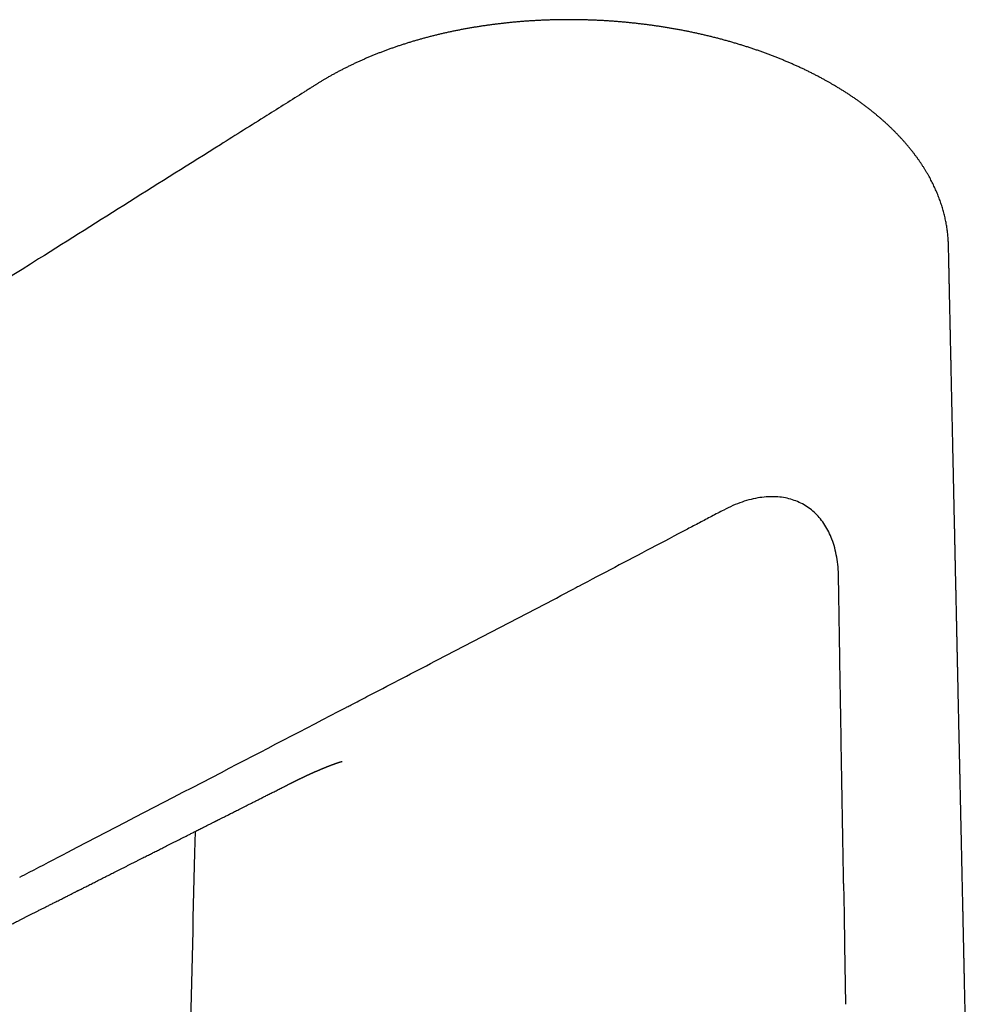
# Model space of a CAD drawing. Header units: millimetres. Extents: x 8 to 609, y 12 to 425.
# Tile 7 of 32: x 522 to 587, y 159 to 226. Entities that reach past the tile are written whole.
import ezdxf

# ---------------------------------------------------------------- set-up
doc = ezdxf.new("R2010")
doc.units = ezdxf.units.MM

msp = doc.modelspace()

# ---------------------------------------------------------------- linework, layer by layer
at = {"color": 7, "linetype": 'Continuous', "lineweight": 30}
for p, q in [((585.064, 210.678), (585.064, 210.675)), ((540.21, 174.01), (540.209, 174.009)), ((533.757, 170.75), (533.723, 169.296))]:
    msp.add_line(p, q, dxfattribs=at)
at = {"color": 7, "linetype": 'Continuous', "lineweight": 30, "flags": 128}
msp.add_lwpolyline([(577.922, 167.224), (577.958, 165.119), (577.994, 163.014), (578.063, 158.984)], dxfattribs=at)
at = {"color": 7, "linetype": 'Continuous', "lineweight": 30}
for points, knots in [([(577.082, 221.696), (577.054, 221.712), (576.97, 221.761), (576.825, 221.844), (576.64, 221.948), (576.439, 222.058), (576.226, 222.171), (576.008, 222.285), (575.787, 222.398), (575.565, 222.509), (575.34, 222.618), (575.113, 222.725), (574.885, 222.831), (574.656, 222.935), (574.427, 223.037), (574.197, 223.137), (573.965, 223.236), (573.732, 223.332), (573.497, 223.428), (573.261, 223.521), (573.023, 223.613), (572.784, 223.704), (572.543, 223.793), (572.3, 223.88), (572.056, 223.966), (571.81, 224.05), (571.563, 224.133), (571.315, 224.214), (571.065, 224.293), (570.815, 224.37), (570.562, 224.446), (570.308, 224.521), (570.053, 224.593), (569.797, 224.664), (569.541, 224.733), (569.284, 224.8), (569.026, 224.866), (568.767, 224.93), (568.507, 224.992), (568.247, 225.052), (567.985, 225.111), (567.722, 225.168), (567.458, 225.224), (567.193, 225.277), (566.927, 225.329), (566.659, 225.379), (566.392, 225.428), (566.124, 225.474), (565.855, 225.519), (565.586, 225.562), (565.316, 225.603), (565.046, 225.643), (564.775, 225.68), (564.504, 225.716), (564.233, 225.75), (563.96, 225.782), (563.688, 225.813), (563.415, 225.841), (563.141, 225.868), (562.867, 225.893), (562.593, 225.916), (562.32, 225.938), (562.046, 225.957), (561.772, 225.975), (561.499, 225.991), (561.226, 226.005), (560.952, 226.017), (560.679, 226.027), (560.406, 226.036), (560.133, 226.043), (559.86, 226.048), (559.587, 226.051), (559.314, 226.053), (559.041, 226.052), (558.768, 226.05), (558.496, 226.046), (558.223, 226.041), (557.952, 226.033), (557.68, 226.024), (557.41, 226.013), (557.139, 226), (556.869, 225.985), (556.599, 225.969), (556.33, 225.951), (556.062, 225.931), (555.795, 225.909), (555.528, 225.886), (555.261, 225.86), (554.995, 225.833), (554.73, 225.805), (554.467, 225.774), (554.206, 225.742), (553.945, 225.708), (553.684, 225.673), (553.423, 225.635), (553.164, 225.596), (552.906, 225.555), (552.648, 225.513), (552.392, 225.468), (552.137, 225.422), (551.882, 225.374), (551.629, 225.325), (551.377, 225.274), (551.125, 225.221), (550.875, 225.166), (550.625, 225.11), (550.376, 225.051), (550.128, 224.991), (549.882, 224.93), (549.637, 224.866), (549.394, 224.802), (549.152, 224.735), (548.912, 224.667), (548.672, 224.597), (548.434, 224.525), (548.197, 224.452), (547.962, 224.377), (547.727, 224.301), (547.494, 224.223), (547.263, 224.143), (547.033, 224.061), (546.804, 223.978), (546.577, 223.893), (546.351, 223.806), (546.128, 223.719), (545.906, 223.629), (545.686, 223.538), (545.466, 223.446), (545.248, 223.351), (545.032, 223.255), (544.817, 223.158), (544.604, 223.059), (544.392, 222.958), (544.183, 222.856), (543.974, 222.752), (543.767, 222.647), (543.562, 222.54), (543.359, 222.431), (543.157, 222.321), (542.956, 222.209), (542.769, 222.103), (542.594, 222.001), (542.429, 221.903), (542.257, 221.798), (542.114, 221.71), (542.029, 221.656), (542.004, 221.64)], [0, 0, 0, 0, 0.002998, 0.008918, 0.015291, 0.02236, 0.029764, 0.037175, 0.044593, 0.052017, 0.059447, 0.066883, 0.074318, 0.081715, 0.089029, 0.096334, 0.10363, 0.110919, 0.118202, 0.12548, 0.132755, 0.140027, 0.147298, 0.154569, 0.161841, 0.169115, 0.176393, 0.183677, 0.190866, 0.198139, 0.205412, 0.212678, 0.21993, 0.227162, 0.234369, 0.241544, 0.248761, 0.255942, 0.263119, 0.270293, 0.277465, 0.284638, 0.291811, 0.298985, 0.306181, 0.313359, 0.320527, 0.327685, 0.334835, 0.341977, 0.349112, 0.356241, 0.363364, 0.370482, 0.377595, 0.384706, 0.391814, 0.39892, 0.406025, 0.413117, 0.420209, 0.427285, 0.434347, 0.441396, 0.448433, 0.45546, 0.462478, 0.469488, 0.476491, 0.483489, 0.490483, 0.497474, 0.504464, 0.511453, 0.518443, 0.525438, 0.532412, 0.539377, 0.546335, 0.553288, 0.560236, 0.567183, 0.574127, 0.581076, 0.58798, 0.594888, 0.601804, 0.608721, 0.61563, 0.622524, 0.629396, 0.636236, 0.643046, 0.649919, 0.656782, 0.663636, 0.670483, 0.677324, 0.68416, 0.690992, 0.697822, 0.704651, 0.71148, 0.71831, 0.725143, 0.731979, 0.73882, 0.745669, 0.752548, 0.759357, 0.76617, 0.772987, 0.779807, 0.786632, 0.793461, 0.800294, 0.807122, 0.813956, 0.8208, 0.827644, 0.834491, 0.841341, 0.848196, 0.855056, 0.861922, 0.868705, 0.87558, 0.882458, 0.889339, 0.896226, 0.90312, 0.910021, 0.916931, 0.923852, 0.930784, 0.937728, 0.944687, 0.951661, 0.958651, 0.965658, 0.972709, 0.978376, 0.984301, 0.990542, 0.997183, 1, 1, 1, 1]), ([(542.005, 221.637), (541.994, 221.63), (541.926, 221.588), (541.797, 221.506), (541.608, 221.387), (541.401, 221.257), (540.408, 220.633), (538.436, 219.394), (532.411, 215.606), (521.211, 208.564), (502.354, 196.709), (481.444, 183.564), (466.559, 174.207), (460.381, 170.324)], [0, 0, 0, 0, 0.0003997, 0.0024503, 0.0047242, 0.0073865, 0.0100408, 0.0412187, 0.0798478, 0.2314816, 0.4528769, 0.7729292, 1, 1, 1, 1]), ([(585.065, 210.678), (585.065, 210.693), (585.064, 210.764), (585.059, 210.89), (585.05, 211.058), (585.038, 211.225), (585.023, 211.392), (585.005, 211.559), (584.983, 211.727), (584.959, 211.894), (584.932, 212.061), (584.901, 212.229), (584.868, 212.396), (584.831, 212.563), (584.792, 212.731), (584.749, 212.899), (584.703, 213.066), (584.654, 213.233), (584.602, 213.4), (584.547, 213.566), (584.489, 213.732), (584.428, 213.897), (584.364, 214.063), (584.297, 214.228), (584.227, 214.392), (584.153, 214.557), (584.077, 214.721), (583.998, 214.885), (583.915, 215.048), (583.83, 215.211), (583.741, 215.374), (583.649, 215.536), (583.554, 215.698), (583.456, 215.859), (583.355, 216.02), (583.252, 216.179), (583.145, 216.339), (583.035, 216.497), (582.922, 216.656), (582.806, 216.813), (582.687, 216.97), (582.566, 217.126), (582.442, 217.281), (582.315, 217.435), (582.184, 217.589), (582.05, 217.743), (581.914, 217.895), (581.775, 218.046), (581.633, 218.196), (581.49, 218.345), (581.343, 218.493), (581.194, 218.64), (581.041, 218.786), (580.886, 218.931), (580.728, 219.075), (580.568, 219.219), (580.404, 219.361), (580.239, 219.502), (580.07, 219.642), (579.899, 219.781), (579.725, 219.92), (579.548, 220.057), (579.369, 220.193), (579.187, 220.328), (579.002, 220.463), (578.817, 220.594), (578.631, 220.724), (578.443, 220.851), (578.252, 220.979), (578.058, 221.105), (577.862, 221.229), (577.664, 221.352), (577.463, 221.473), (577.268, 221.589), (577.14, 221.663), (577.08, 221.697)], [0, 0, 0, 0, 0.0035, 0.016541, 0.029586, 0.042641, 0.055708, 0.06879, 0.081893, 0.095019, 0.108172, 0.121355, 0.134572, 0.147827, 0.161123, 0.174463, 0.18785, 0.201282, 0.214597, 0.227993, 0.241412, 0.254856, 0.268327, 0.281826, 0.295356, 0.308919, 0.322516, 0.336149, 0.349819, 0.363528, 0.377277, 0.391068, 0.404901, 0.418779, 0.432579, 0.446478, 0.460404, 0.47436, 0.488347, 0.502367, 0.516424, 0.530518, 0.544367, 0.558528, 0.572718, 0.586924, 0.601132, 0.615326, 0.629493, 0.643619, 0.657744, 0.671989, 0.686242, 0.700505, 0.714781, 0.729071, 0.743377, 0.757701, 0.772045, 0.786411, 0.800799, 0.815214, 0.829655, 0.844126, 0.858628, 0.873174, 0.887146, 0.901437, 0.915732, 0.930033, 0.94434, 0.958653, 0.972974, 0.987306, 1, 1, 1, 1]), ([(587.095, 117.5), (587.094, 117.57), (587.09, 117.729), (587.085, 117.976), (587.079, 118.242), (587.073, 118.509), (587.067, 118.78), (587.061, 119.056), (587.055, 119.341), (587.049, 119.634), (587.042, 119.935), (587.035, 120.244), (587.028, 120.562), (587.021, 120.882), (587.014, 121.201), (587.008, 121.516), (587.001, 121.827), (586.994, 122.133), (586.987, 122.447), (586.98, 122.769), (586.973, 123.098), (586.966, 123.418), (586.959, 123.73), (586.952, 124.038), (586.946, 124.345), (586.938, 124.712), (586.928, 125.143), (586.92, 125.523), (586.914, 125.793), (586.911, 125.948), (586.907, 126.099), (586.904, 126.245), (586.901, 126.382), (586.898, 126.51), (586.896, 126.629), (586.893, 126.744), (586.891, 126.855), (586.889, 126.963), (586.886, 127.071), (586.884, 127.186), (586.881, 127.313), (586.878, 127.451), (586.875, 127.597), (586.871, 127.751), (586.868, 127.913), (586.864, 128.083), (586.86, 128.261), (586.856, 128.446), (586.852, 128.632), (586.848, 128.836), (586.843, 129.055), (586.838, 129.287), (586.832, 129.532), (586.827, 129.788), (586.821, 130.054), (586.815, 130.312), (586.81, 130.561), (586.805, 130.804), (586.799, 131.042), (586.787, 131.633), (586.771, 132.34), (586.753, 133.161), (586.741, 133.737), (586.728, 134.307), (586.718, 134.769), (586.71, 135.128), (586.705, 135.389), (586.699, 135.658), (586.693, 135.936), (586.686, 136.22), (586.68, 136.513), (586.673, 136.814), (586.667, 137.128), (586.659, 137.454), (586.652, 137.79), (586.645, 138.127), (586.637, 138.463), (586.63, 138.797), (586.622, 139.187), (586.612, 139.632), (586.601, 140.132), (586.59, 140.626), (586.58, 141.113), (586.569, 141.59), (586.559, 142.056), (586.549, 142.495), (586.541, 142.906), (586.532, 143.29), (586.524, 143.666), (586.516, 144.034), (586.508, 144.393), (586.5, 144.744), (586.493, 145.086), (586.486, 145.406), (586.479, 145.706), (586.473, 145.987), (586.467, 146.268), (586.461, 146.533), (586.456, 146.786), (586.451, 147.025), (586.445, 147.27), (586.44, 147.528), (586.434, 147.8), (586.428, 148.086), (586.421, 148.377), (586.415, 148.673), (586.408, 148.972), (586.4, 149.335), (586.391, 149.761), (586.38, 150.255), (586.371, 150.689), (586.363, 151.059), (586.356, 151.361), (586.35, 151.657), (586.343, 151.946), (586.337, 152.226), (586.331, 152.498), (586.326, 152.762), (586.32, 153.019), (586.314, 153.311), (586.306, 153.638), (586.298, 154.006), (586.29, 154.374), (586.282, 154.746), (586.274, 155.121), (586.266, 155.473), (586.259, 155.803), (586.252, 156.114), (586.246, 156.433), (586.238, 156.759), (586.231, 157.094), (586.224, 157.415), (586.217, 157.723), (586.211, 158.014), (586.205, 158.307), (586.198, 158.598), (586.192, 158.885), (586.185, 159.223), (586.176, 159.61), (586.167, 160.043), (586.158, 160.437), (586.151, 160.791), (586.144, 161.105), (586.137, 161.412), (586.131, 161.71), (586.124, 162), (586.118, 162.28), (586.112, 162.541), (586.107, 162.784), (586.102, 163.01), (586.097, 163.237), (586.092, 163.468), (586.087, 163.703), (586.082, 163.943), (586.077, 164.188), (586.071, 164.46), (586.064, 164.76), (586.057, 165.088), (586.05, 165.425), (586.042, 165.767), (586.033, 166.165), (586.024, 166.62), (586.012, 167.131), (586.001, 167.653), (585.99, 168.183), (585.978, 168.721), (585.966, 169.265), (585.954, 169.812), (585.943, 170.321), (585.933, 170.794), (585.923, 171.228), (585.914, 171.661), (585.904, 172.09), (585.895, 172.512), (585.886, 172.927), (585.877, 173.335), (585.869, 173.713), (585.862, 174.061), (585.855, 174.377), (585.848, 174.687), (585.841, 174.988), (585.835, 175.28), (585.829, 175.564), (585.823, 175.832), (585.818, 176.084), (585.812, 176.322), (585.807, 176.556), (585.802, 176.788), (585.797, 177.021), (585.784, 177.642), (585.771, 178.238), (585.758, 178.813), (585.754, 178.981), (585.751, 179.157), (585.747, 179.342), (585.742, 179.535), (585.738, 179.737), (585.733, 179.948), (585.729, 180.167), (585.724, 180.394), (585.719, 180.629), (585.713, 180.874), (585.708, 181.125), (585.702, 181.382), (585.697, 181.644), (585.691, 181.911), (585.685, 182.172), (585.68, 182.427), (585.674, 182.675), (585.669, 182.927), (585.663, 183.182), (585.657, 183.44), (585.652, 183.701), (585.646, 183.961), (585.64, 184.229), (585.634, 184.5), (585.628, 184.774), (585.623, 185.038), (585.617, 185.292), (585.612, 185.536), (585.607, 185.771), (585.602, 185.989), (585.598, 186.193), (585.593, 186.382), (585.59, 186.562), (585.586, 186.734), (585.582, 186.898), (585.579, 187.061), (585.575, 187.223), (585.572, 187.389), (585.568, 187.552), (585.564, 187.716), (585.561, 187.88), (585.553, 188.248), (585.544, 188.654), (585.534, 189.098), (585.528, 189.377), (585.522, 189.659), (585.516, 189.948), (585.51, 190.23), (585.504, 190.503), (585.498, 190.768), (585.492, 191.04), (585.486, 191.319), (585.48, 191.605), (585.472, 191.954), (585.463, 192.366), (585.453, 192.842), (585.443, 193.303), (585.433, 193.748), (585.424, 194.176), (585.415, 194.608), (585.405, 195.044), (585.396, 195.481), (585.386, 195.917), (585.377, 196.354), (585.368, 196.776), (585.359, 197.183), (585.35, 197.572), (585.342, 197.957), (585.334, 198.335), (585.326, 198.705), (585.318, 199.069), (585.31, 199.439), (585.301, 199.815), (585.293, 200.196), (585.285, 200.569), (585.277, 200.933), (585.269, 201.289), (585.262, 201.637), (585.255, 201.976), (585.248, 202.297), (585.241, 202.599), (585.235, 202.884), (585.229, 203.166), (585.223, 203.448), (585.216, 203.731), (585.21, 204.016), (585.205, 204.241), (585.202, 204.407), (585.199, 204.512), (585.197, 204.618), (585.195, 204.723), (585.193, 204.831), (585.19, 204.941), (585.188, 205.056), (585.185, 205.176), (585.182, 205.303), (585.179, 205.437), (585.176, 205.584), (585.173, 205.745), (585.169, 205.92), (585.165, 206.103), (585.161, 206.296), (585.156, 206.498), (585.152, 206.708), (585.147, 206.927), (585.142, 207.155), (585.137, 207.392), (585.132, 207.638), (585.126, 207.892), (585.12, 208.156), (585.114, 208.428), (585.108, 208.709), (585.102, 208.999), (585.095, 209.303), (585.088, 209.621), (585.081, 209.953), (585.074, 210.296), (585.069, 210.537), (585.066, 210.665), (585.066, 210.675)], [0, 0, 0, 0, 0.002251, 0.0050952, 0.0079499, 0.0108152, 0.0137008, 0.0166653, 0.0197186, 0.0228607, 0.0260916, 0.0294114, 0.0328199, 0.0363173, 0.0396961, 0.0431062, 0.0464502, 0.0497252, 0.0529313, 0.0565548, 0.060086, 0.063525, 0.0668716, 0.0701359, 0.0734196, 0.0767491, 0.0819662, 0.0872921, 0.0889885, 0.0906612, 0.0922796, 0.0938438, 0.0953536, 0.0966791, 0.0979597, 0.0991955, 0.1003863, 0.1015323, 0.1026615, 0.1038564, 0.1052526, 0.1067347, 0.1083027, 0.1099565, 0.1116961, 0.1135216, 0.115433, 0.1174302, 0.1194522, 0.1214406, 0.1239939, 0.1264897, 0.128928, 0.131871, 0.1347257, 0.137492, 0.1401701, 0.1427598, 0.1452941, 0.1478291, 0.1618017, 0.1680534, 0.174249, 0.1803613, 0.1863903, 0.1891162, 0.1919192, 0.1948071, 0.1977799, 0.2008377, 0.2039805, 0.2072081, 0.2105207, 0.2140822, 0.217714, 0.2213339, 0.2249343, 0.2285154, 0.232077, 0.2374908, 0.2428591, 0.2481771, 0.2534, 0.2585164, 0.2635264, 0.26843, 0.2726334, 0.2767552, 0.2807942, 0.2847418, 0.2885968, 0.2923592, 0.2960288, 0.2996059, 0.302677, 0.3056764, 0.3086508, 0.3117278, 0.3142224, 0.3167846, 0.3194146, 0.3221123, 0.3251015, 0.3281697, 0.3313037, 0.3344784, 0.3376932, 0.3409481, 0.3461439, 0.3514387, 0.3568324, 0.3601151, 0.3633641, 0.3665392, 0.3696405, 0.3726678, 0.3755692, 0.3783993, 0.3811582, 0.3838458, 0.3877896, 0.3917141, 0.3956707, 0.3996594, 0.4036801, 0.4077341, 0.4109858, 0.4143221, 0.4177429, 0.4212481, 0.4248379, 0.4285122, 0.431599, 0.4347429, 0.4378973, 0.4410187, 0.4441072, 0.4471626, 0.4518974, 0.4565507, 0.4611226, 0.4645664, 0.4679514, 0.4712446, 0.4744438, 0.477549, 0.4805602, 0.4834775, 0.4859531, 0.4883598, 0.4907814, 0.4932548, 0.4957803, 0.4983577, 0.500987, 0.5036683, 0.5071128, 0.5106394, 0.5142482, 0.5179338, 0.5216718, 0.5270665, 0.5325607, 0.5381545, 0.543848, 0.5496396, 0.5554815, 0.5613505, 0.5672463, 0.5718977, 0.5765658, 0.5812329, 0.5858342, 0.5903637, 0.5948212, 0.5992068, 0.6035205, 0.6069811, 0.6103912, 0.6137172, 0.6169493, 0.6200875, 0.6231317, 0.6260819, 0.6287037, 0.6312465, 0.6337442, 0.6362418, 0.6387396, 0.6412375, 0.6562287, 0.6579406, 0.6597421, 0.6616354, 0.6636204, 0.6656971, 0.6678656, 0.6701257, 0.6724723, 0.6749103, 0.6774395, 0.6800601, 0.682772, 0.6855243, 0.6883445, 0.6912082, 0.6941153, 0.6967476, 0.6994145, 0.702116, 0.7048522, 0.7076229, 0.7104283, 0.7132509, 0.716004, 0.7190508, 0.7219914, 0.7248257, 0.7275537, 0.7301755, 0.732691, 0.7351003, 0.7372155, 0.7392413, 0.7411779, 0.7430252, 0.7447832, 0.746452, 0.7482675, 0.7500211, 0.7517765, 0.7535339, 0.7552932, 0.7570545, 0.7653836, 0.7683687, 0.7713593, 0.7743627, 0.777458, 0.780667, 0.7834281, 0.7862681, 0.789187, 0.7921849, 0.7952618, 0.7984007, 0.8034144, 0.8085271, 0.8137389, 0.8182588, 0.8228506, 0.8275124, 0.8321962, 0.8368817, 0.841569, 0.8462579, 0.8509487, 0.8551622, 0.8593606, 0.8634893, 0.8675439, 0.8715245, 0.875431, 0.8792634, 0.8834441, 0.887533, 0.8915306, 0.8954403, 0.8992622, 0.9029966, 0.9066432, 0.9102022, 0.9133233, 0.9163738, 0.9193836, 0.922408, 0.9254482, 0.9285041, 0.9315757, 0.9327035, 0.9338333, 0.9349653, 0.9360993, 0.937238, 0.9384384, 0.9396489, 0.9409358, 0.942299, 0.9437387, 0.9452546, 0.9470367, 0.9489139, 0.9508863, 0.9529537, 0.9551163, 0.957374, 0.9597268, 0.9621747, 0.9647178, 0.9673559, 0.9700892, 0.9729176, 0.9758411, 0.9788598, 0.9819735, 0.9851824, 0.9886461, 0.9922142, 0.9958866, 0.9996635, 1, 1, 1, 1]), ([(577.579, 188.086), (577.571, 188.321), (577.555, 188.791), (577.464, 189.454), (577.326, 190.082), (577.141, 190.655), (576.916, 191.171), (576.655, 191.633), (576.355, 192.05), (576.016, 192.421), (575.642, 192.743), (575.234, 193.014), (574.795, 193.232), (574.327, 193.397), (573.834, 193.508), (573.317, 193.563), (572.78, 193.563), (572.215, 193.506), (571.623, 193.387), (571.008, 193.204), (570.385, 192.965), (569.968, 192.754), (569.76, 192.649)], [0, 0, 0, 0, 0.052456, 0.104932, 0.15742, 0.20992, 0.258534, 0.307158, 0.355788, 0.404419, 0.453045, 0.501663, 0.550276, 0.598887, 0.647496, 0.6961, 0.744697, 0.79328, 0.84498, 0.896671, 0.94835, 1, 1, 1, 1]), ([(569.76, 192.653), (569.485, 192.509), (568.935, 192.222), (568.111, 191.786), (566.737, 191.062), (563.988, 189.617), (561.422, 188.266), (559.68, 187.35), (559.587, 187.302)], [0, 0, 0, 0, 0.081052, 0.162105, 0.243158, 0.486315, 0.972629, 1, 1, 1, 1]), ([(577.922, 167.224), (577.892, 168.962), (577.833, 172.439), (577.746, 177.654), (577.664, 182.652), (577.61, 186.13), (577.582, 187.869), (577.579, 188.086)], [0, 0, 0, 0, 0.25, 0.5, 0.75, 0.96875, 1, 1, 1, 1]), ([(544.044, 179.204), (544.067, 179.215), (544.179, 179.274), (544.652, 179.52), (546.543, 180.504), (549.16, 181.865), (552.235, 183.463), (554.686, 184.738), (557.137, 186.015), (558.77, 186.873), (559.587, 187.302)], [0, 0, 0, 0, 0.004344, 0.021721, 0.09123, 0.369263, 0.526947, 0.684632, 0.842316, 1, 1, 1, 1]), ([(521.818, 167.642), (522.036, 167.755), (523.126, 168.322), (527.705, 170.702), (534.896, 174.441), (541.214, 177.73), (544.044, 179.204)], [0, 0, 0, 0, 0.0294288, 0.147144, 0.618005, 1, 1, 1, 1]), ([(540.21, 174.008), (540.219, 174.013), (540.235, 174.021), (540.256, 174.031), (540.272, 174.039), (540.284, 174.046), (540.299, 174.053), (540.318, 174.062), (540.341, 174.074), (540.367, 174.087), (540.393, 174.1), (540.417, 174.112), (540.444, 174.125), (540.475, 174.141), (540.509, 174.158), (540.542, 174.174), (540.572, 174.189), (540.597, 174.201), (540.619, 174.212), (540.64, 174.222), (540.663, 174.234), (540.69, 174.247), (540.72, 174.261), (540.749, 174.276), (540.779, 174.29), (540.809, 174.305), (540.838, 174.319), (540.865, 174.332), (540.892, 174.345), (540.921, 174.359), (540.954, 174.375), (540.989, 174.392), (541.028, 174.41), (541.07, 174.43), (541.109, 174.449), (541.144, 174.465), (541.174, 174.48), (541.201, 174.492), (541.228, 174.505), (541.256, 174.518), (541.285, 174.532), (541.315, 174.546), (541.346, 174.56), (541.382, 174.577), (541.422, 174.595), (541.464, 174.615), (541.506, 174.634), (541.549, 174.654), (541.596, 174.675), (541.639, 174.695), (541.674, 174.711), (541.701, 174.723), (541.725, 174.734), (541.749, 174.745), (541.773, 174.755), (541.799, 174.767), (541.833, 174.782), (541.875, 174.801), (541.923, 174.822), (541.97, 174.843), (542.005, 174.858), (542.029, 174.869), (542.044, 174.875), (542.061, 174.882), (542.078, 174.89), (542.096, 174.898), (542.114, 174.906), (542.133, 174.914), (542.152, 174.922), (542.17, 174.93), (542.191, 174.939), (542.214, 174.949), (542.24, 174.96), (542.266, 174.971), (542.29, 174.981), (542.316, 174.992), (542.342, 175.003), (542.371, 175.015), (542.399, 175.027), (542.423, 175.037), (542.444, 175.046), (542.462, 175.053), (542.482, 175.061), (542.503, 175.07), (542.524, 175.079), (542.544, 175.087), (542.562, 175.095), (542.58, 175.102), (542.597, 175.109), (542.614, 175.116), (542.629, 175.122), (542.653, 175.131), (542.681, 175.143), (542.718, 175.158), (542.756, 175.173), (542.794, 175.188), (542.83, 175.202), (542.861, 175.214), (542.892, 175.227), (542.92, 175.237), (542.949, 175.249), (542.979, 175.26), (543.013, 175.273), (543.047, 175.286), (543.081, 175.298), (543.114, 175.311), (543.15, 175.324), (543.189, 175.338), (543.23, 175.353), (543.267, 175.367), (543.301, 175.379), (543.33, 175.389), (543.359, 175.399), (543.386, 175.409), (543.411, 175.417), (543.434, 175.425), (543.454, 175.432), (543.473, 175.438), (543.489, 175.444), (543.506, 175.449), (543.522, 175.455), (543.536, 175.459), (543.548, 175.463), (543.558, 175.466), (543.568, 175.469), (543.577, 175.473), (543.589, 175.476), (543.601, 175.48), (543.614, 175.484), (543.626, 175.488), (543.637, 175.491), (543.646, 175.494), (543.656, 175.497), (543.666, 175.5), (543.675, 175.503), (543.681, 175.505), (543.689, 175.507), (543.695, 175.509), (543.7, 175.51), (543.707, 175.512), (543.713, 175.514), (543.719, 175.516), (543.724, 175.517), (543.729, 175.519), (543.734, 175.52), (543.739, 175.521), (543.744, 175.523), (543.748, 175.524), (543.752, 175.525), (543.754, 175.526), (543.757, 175.526), (543.759, 175.527), (543.761, 175.527), (543.763, 175.528), (543.764, 175.528), (543.765, 175.529), (543.766, 175.529), (543.767, 175.529), (543.768, 175.529), (543.769, 175.529), (543.769, 175.53), (543.769, 175.53), (543.769, 175.53), (543.769, 175.53), (543.769, 175.53)], [0, 0, 0, 0, 0.004522, 0.008135, 0.010843, 0.012732, 0.014525, 0.018235, 0.022453, 0.02682, 0.031499, 0.035779, 0.039631, 0.045373, 0.051609, 0.057446, 0.062738, 0.06746, 0.070819, 0.074256, 0.078299, 0.083232, 0.088641, 0.094049, 0.098928, 0.104685, 0.109863, 0.114659, 0.119219, 0.124552, 0.130389, 0.13684, 0.143828, 0.151977, 0.15949, 0.16571, 0.171357, 0.176094, 0.181007, 0.186425, 0.191534, 0.19734, 0.203678, 0.2091, 0.217758, 0.226228, 0.233652, 0.241901, 0.251191, 0.261188, 0.267031, 0.272392, 0.277326, 0.281348, 0.286562, 0.291809, 0.296836, 0.307182, 0.317429, 0.326876, 0.336206, 0.339107, 0.342121, 0.345898, 0.349616, 0.353154, 0.357123, 0.361589, 0.365399, 0.368943, 0.373652, 0.378964, 0.384331, 0.390375, 0.396193, 0.400751, 0.407547, 0.413854, 0.420727, 0.426139, 0.430661, 0.434967, 0.438971, 0.444486, 0.449772, 0.45436, 0.458386, 0.462944, 0.467053, 0.471, 0.475135, 0.47861, 0.488178, 0.496648, 0.50595, 0.517865, 0.526045, 0.534619, 0.542865, 0.551138, 0.558291, 0.566403, 0.576705, 0.587049, 0.596679, 0.607124, 0.617421, 0.630781, 0.644447, 0.658654, 0.669449, 0.680274, 0.691132, 0.702061, 0.712024, 0.721584, 0.73111, 0.73821, 0.746067, 0.753951, 0.761856, 0.769617, 0.775029, 0.78023, 0.785383, 0.790626, 0.796266, 0.804327, 0.812379, 0.820061, 0.826677, 0.833147, 0.839922, 0.848013, 0.854453, 0.860451, 0.865717, 0.870713, 0.875793, 0.881459, 0.887857, 0.89424, 0.899602, 0.905408, 0.911181, 0.91839, 0.926183, 0.932697, 0.938394, 0.942581, 0.947355, 0.952895, 0.958248, 0.962807, 0.966871, 0.970691, 0.974847, 0.980048, 0.985257, 0.989764, 0.993019, 0.99616, 0.999405, 1, 1, 1, 1]), ([(518.209, 162.9), (518.273, 162.932), (518.398, 162.996), (518.581, 163.088), (518.757, 163.177), (518.924, 163.261), (519.082, 163.341), (519.231, 163.416), (519.372, 163.487), (519.505, 163.554), (519.63, 163.618), (519.749, 163.678), (519.862, 163.735), (519.972, 163.79), (520.081, 163.845), (520.189, 163.9), (520.297, 163.954), (520.478, 164.046), (520.732, 164.174), (521.055, 164.337), (521.371, 164.497), (521.638, 164.632), (521.857, 164.742), (522.029, 164.829), (522.201, 164.916), (522.375, 165.004), (522.556, 165.095), (522.746, 165.191), (522.939, 165.288), (523.134, 165.387), (523.331, 165.486), (523.536, 165.59), (523.748, 165.697), (523.968, 165.808), (524.171, 165.91), (524.353, 166.002), (524.509, 166.081), (524.657, 166.156), (524.799, 166.227), (524.933, 166.295), (525.058, 166.358), (525.173, 166.416), (525.28, 166.47), (525.38, 166.521), (525.474, 166.568), (525.557, 166.61), (525.63, 166.647), (525.694, 166.679), (525.756, 166.711), (525.818, 166.742), (525.884, 166.775), (525.967, 166.817), (526.07, 166.869), (526.193, 166.931), (526.322, 166.997), (526.459, 167.066), (526.602, 167.138), (526.753, 167.214), (526.909, 167.293), (527.068, 167.373), (527.228, 167.454), (527.437, 167.559), (527.695, 167.69), (528.004, 167.845), (528.273, 167.981), (528.501, 168.097), (528.687, 168.191), (528.876, 168.286), (529.064, 168.381), (529.25, 168.475), (529.441, 168.571), (529.635, 168.669), (529.832, 168.769), (530.021, 168.864), (530.196, 168.952), (530.357, 169.034), (530.505, 169.108), (530.647, 169.18), (530.783, 169.249), (530.918, 169.317), (531.054, 169.386), (531.192, 169.455), (531.339, 169.529), (531.495, 169.608), (531.659, 169.691), (531.827, 169.776), (532.001, 169.863), (532.182, 169.955), (532.371, 170.051), (532.564, 170.148), (532.76, 170.247), (532.957, 170.346), (533.162, 170.45), (533.374, 170.557), (533.594, 170.668), (533.789, 170.766), (533.956, 170.851), (534.089, 170.918), (534.215, 170.981), (534.335, 171.042), (534.448, 171.099), (534.554, 171.152), (534.656, 171.204), (534.754, 171.254), (534.847, 171.301), (534.932, 171.344), (535.009, 171.382), (535.073, 171.414), (535.124, 171.44), (535.164, 171.46), (535.202, 171.48), (535.242, 171.5), (535.288, 171.523), (535.342, 171.551), (535.407, 171.583), (535.481, 171.621), (535.568, 171.664), (535.663, 171.713), (535.768, 171.765), (535.878, 171.821), (535.993, 171.879), (536.113, 171.94), (536.24, 172.004), (536.375, 172.072), (536.518, 172.144), (536.669, 172.22), (536.832, 172.303), (537.01, 172.393), (537.202, 172.49), (537.404, 172.591), (537.615, 172.698), (537.835, 172.809), (538.064, 172.925), (538.303, 173.045), (538.551, 173.171), (538.809, 173.301), (539.074, 173.435), (539.347, 173.572), (539.627, 173.714), (539.916, 173.86), (540.112, 173.958), (540.211, 174.009)], [0, 0, 0, 0, 0.00871, 0.017051, 0.025021, 0.032622, 0.039853, 0.046595, 0.05298, 0.059008, 0.064679, 0.070098, 0.075173, 0.080154, 0.085104, 0.090024, 0.094913, 0.099772, 0.11476, 0.12945, 0.143842, 0.157936, 0.165856, 0.173678, 0.181404, 0.189228, 0.197451, 0.206077, 0.215106, 0.223737, 0.232707, 0.242015, 0.251662, 0.261647, 0.271971, 0.279374, 0.286458, 0.293214, 0.299641, 0.30574, 0.311511, 0.316651, 0.3215, 0.326056, 0.330321, 0.334293, 0.337381, 0.340265, 0.342992, 0.345825, 0.348808, 0.35194, 0.357163, 0.362755, 0.368716, 0.374877, 0.381388, 0.388249, 0.395389, 0.402619, 0.40993, 0.41732, 0.431078, 0.445105, 0.459401, 0.467775, 0.47624, 0.484794, 0.493432, 0.501919, 0.510137, 0.519476, 0.528441, 0.537032, 0.545249, 0.552269, 0.558991, 0.565414, 0.571547, 0.577644, 0.583828, 0.590099, 0.596455, 0.603826, 0.611309, 0.618905, 0.626727, 0.634951, 0.643577, 0.652606, 0.661237, 0.670206, 0.679514, 0.689161, 0.699146, 0.70947, 0.715815, 0.721864, 0.727606, 0.733041, 0.73817, 0.742991, 0.747506, 0.752117, 0.756358, 0.760226, 0.763724, 0.76685, 0.768856, 0.770672, 0.772301, 0.774056, 0.776162, 0.778618, 0.781425, 0.784917, 0.788833, 0.793173, 0.797936, 0.803124, 0.808209, 0.813643, 0.819429, 0.825564, 0.83205, 0.838886, 0.846073, 0.854384, 0.863118, 0.872276, 0.881858, 0.891865, 0.902295, 0.913149, 0.924427, 0.93613, 0.948256, 0.960579, 0.97331, 0.986451, 1, 1, 1, 1]), ([(533.723, 169.296), (533.611, 164.571), (533.444, 157.542), (533.249, 149.405), (533.154, 145.471), (533.108, 143.532), (533.072, 142.037), (533.048, 141.064), (533.032, 140.4)], [0, 0, 0, 0, 0.490433, 0.729714, 0.844825, 0.898963, 0.931038, 1, 1, 1, 1])]:
    msp.add_open_spline(points, degree=3, knots=knots, dxfattribs=at)

doc.saveas('drawing.dxf')
